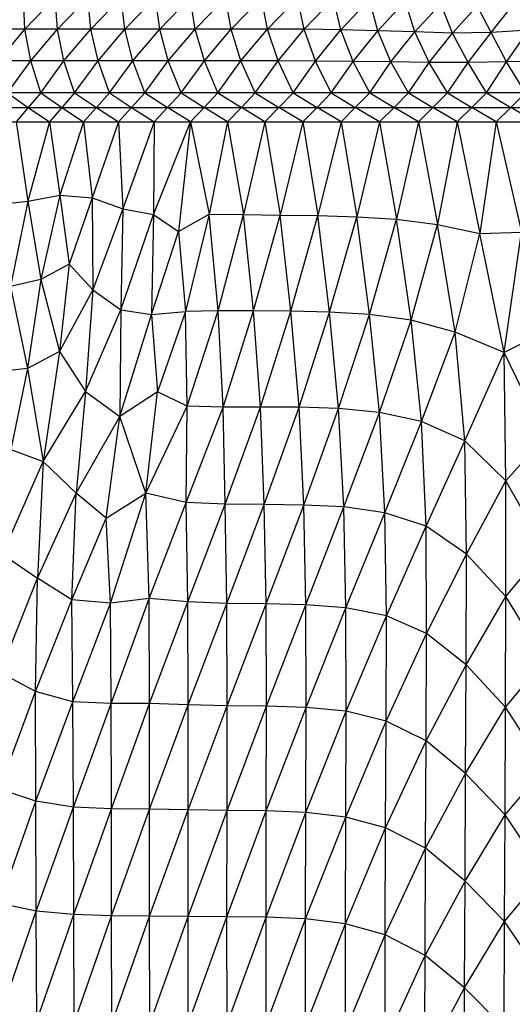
# Paper-space layout '_Posterior' of a CAD drawing. Header units: millimetres. Extents: x -187 to 213, y -209 to 424.
# Tile 14 of 26: x -40 to 15, y -19 to 92. Entities that reach past the tile are written whole.
import ezdxf

# ---------------------------------------------------------------- set-up
doc = ezdxf.new("R2010")
doc.units = ezdxf.units.MM

psp = doc.layouts.new('_Posterior')

# ---------------------------------------------------------------- linework, layer by layer
at = {"color": 7, "linetype": 'Continuous', "lineweight": 25}
for p, q in [((-39.85, 90.98), (-40.03, 94.52)), ((-39.85, 90.98), (-36.45, 94.52)), ((-36.2, 90.98), (-36.45, 94.52)), ((-36.2, 90.98), (-32.78, 94.52)), ((-32.46, 90.98), (-32.78, 94.52)), ((-32.46, 90.98), (-29.03, 94.52)), ((-28.63, 90.98), (-29.03, 94.52)), ((-28.63, 90.98), (-25.19, 94.52)), ((-24.72, 90.98), (-25.19, 94.52)), ((-24.72, 90.98), (-21.29, 94.52)), ((-20.74, 90.98), (-21.29, 94.52)), ((-20.74, 90.98), (-17.32, 94.51)), ((-16.71, 90.98), (-17.32, 94.51)), ((-16.71, 90.98), (-13.3, 94.51)), ((-12.62, 90.98), (-13.3, 94.51)), ((-12.62, 90.98), (-9.25, 94.49)), ((-8.5, 90.96), (-9.25, 94.49)), ((-8.5, 90.96), (-5.19, 94.44)), ((-4.37, 90.91), (-5.19, 94.44)), ((-4.37, 90.91), (-1.15, 94.33)), ((-0.23, 90.81), (-1.15, 94.33)), ((-0.23, 90.81), (2.86, 94.12)), ((3.92, 90.67), (2.86, 94.12)), ((12.52, 90.6), (15.23, 94.04)), ((3.92, 90.67), (6.86, 93.83)), ((8.15, 90.53), (6.86, 93.83)), ((8.15, 90.53), (10.94, 93.6)), ((12.52, 90.6), (10.94, 93.6)), ((-20.74, 90.98), (-43.41, 90.98)), ((-42.83, 87.41), (-39.85, 90.98)), ((-39.2, 87.41), (-39.85, 90.98)), ((-39.2, 87.41), (-36.2, 90.98)), ((-35.47, 87.41), (-36.2, 90.98)), ((-35.47, 87.41), (-32.46, 90.98)), ((-31.64, 87.41), (-32.46, 90.98)), ((-31.64, 87.41), (-28.63, 90.98)), ((-27.74, 87.41), (-28.63, 90.98)), ((-27.74, 87.41), (-24.72, 90.98)), ((-23.76, 87.41), (-24.72, 90.98)), ((-23.76, 87.41), (-20.74, 90.98)), ((-19.7, 87.41), (-20.74, 90.98)), ((-16.71, 90.98), (-20.74, 90.98)), ((-19.7, 87.41), (-16.71, 90.98)), ((-15.59, 87.41), (-16.71, 90.98)), ((-12.62, 90.98), (-16.71, 90.98)), ((-15.59, 87.41), (-12.62, 90.98)), ((-11.42, 87.41), (-12.62, 90.98)), ((-8.5, 90.96), (-12.62, 90.98)), ((-11.42, 87.41), (-8.5, 90.96)), ((-7.22, 87.39), (-8.5, 90.96)), ((-4.37, 90.91), (-8.5, 90.96)), ((-7.22, 87.39), (-4.37, 90.91)), ((-3, 87.36), (-4.37, 90.91)), ((-0.23, 90.81), (-4.37, 90.91)), ((-3, 87.36), (-0.23, 90.81)), ((1.25, 87.31), (-0.23, 90.81)), ((3.92, 90.67), (-0.23, 90.81)), ((1.25, 87.31), (3.92, 90.67)), ((5.55, 87.25), (3.92, 90.67)), ((8.15, 90.53), (3.92, 90.67)), ((16.75, 90.87), (12.52, 90.6)), ((14.22, 87.3), (16.75, 90.87)), ((5.55, 87.25), (8.15, 90.53)), ((12.52, 90.6), (8.15, 90.53)), ((9.93, 87.24), (8.15, 90.53)), ((9.93, 87.24), (12.52, 90.6)), ((14.22, 87.3), (12.52, 90.6)), ((-19.7, 87.41), (-53.08, 87.41)), ((-41.81, 83.82), (-39.2, 87.41)), ((-38.09, 83.82), (-39.2, 87.41)), ((-38.09, 83.82), (-35.47, 87.41)), ((-34.28, 83.82), (-35.47, 87.41)), ((-34.28, 83.82), (-31.64, 87.41)), ((-30.37, 83.82), (-31.64, 87.41)), ((-30.37, 83.82), (-27.74, 87.41)), ((-26.38, 83.82), (-27.74, 87.41)), ((-26.38, 83.82), (-23.76, 87.41)), ((-22.31, 83.82), (-23.76, 87.41)), ((-22.31, 83.82), (-19.7, 87.41)), ((-18.18, 83.82), (-19.7, 87.41)), ((-15.59, 87.41), (-19.7, 87.41)), ((-18.18, 83.82), (-15.59, 87.41)), ((-13.99, 83.82), (-15.59, 87.41)), ((-11.42, 87.41), (-15.59, 87.41)), ((-13.99, 83.82), (-11.42, 87.41)), ((-9.74, 83.82), (-11.42, 87.41)), ((-7.22, 87.39), (-11.42, 87.41)), ((-9.74, 83.82), (-7.22, 87.39)), ((-5.46, 83.82), (-7.22, 87.39)), ((-3, 87.36), (-7.22, 87.39)), ((-5.46, 83.82), (-3, 87.36)), ((-1.13, 83.82), (-3, 87.36)), ((1.25, 87.31), (-3, 87.36)), ((18.57, 87.41), (14.22, 87.3)), ((-1.13, 83.82), (1.25, 87.31)), ((3.23, 83.82), (1.25, 87.31)), ((5.55, 87.25), (1.25, 87.31)), ((3.23, 83.82), (5.55, 87.25)), ((7.6, 83.82), (5.55, 87.25)), ((9.93, 87.24), (5.55, 87.25)), ((7.6, 83.82), (9.93, 87.24)), ((14.22, 87.3), (9.93, 87.24)), ((11.99, 83.82), (9.93, 87.24)), ((11.99, 83.82), (14.22, 87.3)), ((16.38, 83.82), (14.22, 87.3)), ((116.21, 83.82), (-87.85, 83.82)), ((-41.81, 83.82), (-39.49, 82.2)), ((-38.09, 83.82), (-39.49, 82.2)), ((-38.09, 83.82), (-35.7, 82.2)), ((-34.28, 83.82), (-35.7, 82.2)), ((-34.28, 83.82), (-31.83, 82.2)), ((-30.37, 83.82), (-31.83, 82.2)), ((-30.37, 83.82), (-27.87, 82.2)), ((-26.38, 83.82), (-27.87, 82.2)), ((-26.38, 83.82), (-23.83, 82.2)), ((-22.31, 83.82), (-23.83, 82.2)), ((-22.31, 83.82), (-19.72, 82.2)), ((-18.18, 83.82), (-19.72, 82.2)), ((-18.18, 83.82), (-15.55, 82.2)), ((-13.99, 83.82), (-15.55, 82.2)), ((-13.99, 83.82), (-11.33, 82.2)), ((-9.74, 83.82), (-11.33, 82.2)), ((-9.74, 83.82), (-7.05, 82.2)), ((-5.46, 83.82), (-7.05, 82.2)), ((-5.46, 83.82), (-2.75, 82.2)), ((-1.13, 83.82), (-2.75, 82.2)), ((-1.13, 83.82), (1.6, 82.2)), ((3.23, 83.82), (1.6, 82.2)), ((3.23, 83.82), (5.96, 82.2)), ((7.6, 83.82), (5.96, 82.2)), ((7.6, 83.82), (10.34, 82.2)), ((11.99, 83.82), (10.34, 82.2)), ((11.99, 83.82), (14.72, 82.2)), ((16.38, 83.82), (14.72, 82.2)), ((-50.21, 82.2), (116.49, 82.2)), ((-39.49, 82.2), (-40.86, 80.57)), ((-39.49, 82.2), (-37.11, 80.57)), ((-35.7, 82.2), (-37.11, 80.57)), ((-35.7, 82.2), (-33.27, 80.57)), ((-31.83, 82.2), (-33.27, 80.57)), ((-31.83, 82.2), (-29.34, 80.57)), ((-27.87, 82.2), (-29.34, 80.57)), ((-27.87, 82.2), (-25.33, 80.57)), ((-23.83, 82.2), (-25.33, 80.57)), ((-21.25, 80.57), (-23.83, 82.2)), ((-21.25, 80.57), (-19.72, 82.2)), ((-17.1, 80.57), (-19.72, 82.2)), ((-17.1, 80.57), (-15.55, 82.2)), ((-12.9, 80.57), (-15.55, 82.2)), ((-12.9, 80.57), (-11.33, 82.2)), ((-8.65, 80.57), (-11.33, 82.2)), ((-8.65, 80.57), (-7.05, 82.2)), ((-4.35, 80.57), (-7.05, 82.2)), ((-4.35, 80.57), (-2.75, 82.2)), ((-0.02, 80.57), (-2.75, 82.2)), ((-0.02, 80.57), (1.6, 82.2)), ((4.33, 80.57), (1.6, 82.2)), ((4.33, 80.57), (5.96, 82.2)), ((8.7, 80.57), (5.96, 82.2)), ((8.7, 80.57), (10.34, 82.2)), ((13.08, 80.57), (10.34, 82.2)), ((13.08, 80.57), (14.72, 82.2)), ((17.47, 80.57), (14.72, 82.2)), ((-88.38, 80.57), (116.76, 80.57)), ((-40.86, 80.57), (-39.52, 71.67)), ((-37.11, 80.57), (-39.52, 71.67)), ((-37.11, 80.57), (-35.94, 72.35)), ((-33.27, 80.57), (-35.94, 72.35)), ((-33.27, 80.57), (-32.3, 72.04)), ((-29.34, 80.57), (-32.3, 72.04)), ((-29.34, 80.57), (-28.86, 70.82)), ((-25.33, 80.57), (-28.86, 70.82)), ((-25.43, 70.16), (-21.25, 80.57)), ((-25.33, 80.57), (-25.43, 70.16)), ((-21.25, 80.57), (-22.61, 68.27)), ((-21.25, 80.57), (-19.15, 70.19)), ((-17.1, 80.57), (-19.15, 70.19)), ((-17.1, 80.57), (-15.29, 70.17)), ((-12.9, 80.57), (-15.29, 70.17)), ((-12.9, 80.57), (-11.2, 70.1)), ((-8.65, 80.57), (-11.2, 70.1)), ((-8.65, 80.57), (-6.95, 70.04)), ((-4.35, 80.57), (-6.95, 70.04)), ((-4.35, 80.57), (-2.59, 69.91)), ((-0.02, 80.57), (-2.59, 69.91)), ((-0.02, 80.57), (1.89, 69.64)), ((4.33, 80.57), (1.89, 69.64)), ((4.33, 80.57), (6.49, 69.05)), ((8.7, 80.57), (6.49, 69.05)), ((8.7, 80.57), (11.25, 68.05)), ((13.08, 80.57), (11.25, 68.05)), ((13.08, 80.57), (15.93, 68.19)), ((-39.52, 71.67), (-35.94, 72.35)), ((-35.94, 72.35), (-38.06, 62.88)), ((-35.94, 72.35), (-32.3, 72.04)), ((-35.94, 72.35), (-34.9, 64.6)), ((-32.3, 72.04), (-34.9, 64.6)), ((-32.3, 72.04), (-32.23, 61.7)), ((-32.3, 72.04), (-28.86, 70.82)), ((-43.08, 71.29), (-39.52, 71.67)), ((-39.52, 71.67), (-41.48, 62.07)), ((-39.52, 71.67), (-38.06, 62.88)), ((-28.86, 70.82), (-32.23, 61.7)), ((-28.86, 70.82), (-29.08, 59.47)), ((-28.86, 70.82), (-25.43, 70.16)), ((-29.08, 59.47), (-25.43, 70.16)), ((-25.43, 70.16), (-25.66, 58.94)), ((-25.43, 70.16), (-22.61, 68.27)), ((-22.61, 68.27), (-19.15, 70.19)), ((-19.15, 70.19), (-21.84, 59.26)), ((-18.17, 59.36), (-19.15, 70.19)), ((-19.15, 70.19), (-15.29, 70.17)), ((-18.17, 59.36), (-15.29, 70.17)), ((-14.19, 59.35), (-15.29, 70.17)), ((-15.29, 70.17), (-11.2, 70.1)), ((-14.19, 59.35), (-11.2, 70.1)), ((-10, 59.31), (-11.2, 70.1)), ((-11.2, 70.1), (-6.95, 70.04)), ((-10, 59.31), (-6.95, 70.04)), ((-5.65, 59.22), (-6.95, 70.04)), ((-6.95, 70.04), (-2.59, 69.91)), ((-5.65, 59.22), (-2.59, 69.91)), ((-1.16, 58.94), (-2.59, 69.91)), ((-2.59, 69.91), (1.89, 69.64)), ((-1.16, 58.94), (1.89, 69.64)), ((3.52, 58.3), (1.89, 69.64)), ((1.89, 69.64), (6.49, 69.05)), ((3.52, 58.3), (6.49, 69.05)), ((8.46, 56.97), (6.49, 69.05)), ((6.49, 69.05), (11.25, 68.05)), ((-25.66, 58.94), (-22.61, 68.27)), ((-22.61, 68.27), (-21.84, 59.26)), ((8.46, 56.97), (11.25, 68.05)), ((11.25, 68.05), (15.93, 68.19)), ((13.95, 54.67), (11.25, 68.05)), ((13.95, 54.67), (15.93, 68.19)), ((-34.9, 64.6), (-38.06, 62.88)), ((-34.9, 64.6), (-35.99, 54.78)), ((-34.9, 64.6), (-32.23, 61.7)), ((-38.06, 62.88), (-41.48, 62.07)), ((-41.48, 62.07), (-39.58, 52.86)), ((-38.06, 62.88), (-39.58, 52.86)), ((-38.06, 62.88), (-35.99, 54.78)), ((-32.23, 61.7), (-35.99, 54.78)), ((-32.23, 61.7), (-33.05, 50.3)), ((-32.23, 61.7), (-29.08, 59.47)), ((-33.05, 50.3), (-29.08, 59.47)), ((-29.08, 59.47), (-29.19, 47.48)), ((-29.19, 47.48), (-25.66, 58.94)), ((-29.08, 59.47), (-25.66, 58.94)), ((-25.66, 58.94), (-21.84, 59.26)), ((-25.66, 58.94), (-24.98, 50.24)), ((-21.84, 59.26), (-24.98, 50.24)), ((-18.17, 59.36), (-21.84, 59.26)), ((-21.64, 48.66), (-21.84, 59.26)), ((-21.64, 48.66), (-18.17, 59.36)), ((-17.61, 48.54), (-18.17, 59.36)), ((-14.19, 59.35), (-18.17, 59.36)), ((-17.61, 48.54), (-14.19, 59.35)), ((-13.4, 48.54), (-14.19, 59.35)), ((-10, 59.31), (-14.19, 59.35)), ((-13.4, 48.54), (-10, 59.31)), ((-9.07, 48.52), (-10, 59.31)), ((-5.65, 59.22), (-10, 59.31)), ((-9.07, 48.52), (-5.65, 59.22)), ((-4.62, 48.37), (-5.65, 59.22)), ((-1.16, 58.94), (-5.65, 59.22)), ((-4.62, 48.37), (-1.16, 58.94)), ((-0.04, 47.93), (-1.16, 58.94)), ((3.52, 58.3), (-1.16, 58.94)), ((-0.04, 47.93), (3.52, 58.3)), ((4.69, 46.91), (3.52, 58.3)), ((8.46, 56.97), (3.52, 58.3)), ((4.69, 46.91), (8.46, 56.97)), ((9.55, 44.77), (8.46, 56.97)), ((13.95, 54.67), (8.46, 56.97)), ((19.22, 57.33), (13.95, 54.67)), ((-35.99, 54.78), (-39.58, 52.86)), ((-35.99, 54.78), (-37.8, 42.42)), ((-35.99, 54.78), (-33.05, 50.3)), ((9.55, 44.77), (13.95, 54.67)), ((14.16, 40.28), (13.95, 54.67)), ((18.56, 45.21), (13.95, 54.67)), ((-39.58, 52.86), (-43.19, 52.47)), ((-39.58, 52.86), (-41.43, 43.79)), ((-39.58, 52.86), (-37.8, 42.42)), ((-37.8, 42.42), (-33.05, 50.3)), ((-33.05, 50.3), (-34.1, 38.87)), ((-33.05, 50.3), (-29.19, 47.48)), ((-24.98, 50.24), (-29.19, 47.48)), ((-26.26, 38.87), (-24.98, 50.24)), ((-21.64, 48.66), (-24.98, 50.24)), ((-26.26, 38.87), (-21.64, 48.66)), ((-21.76, 37.85), (-21.64, 48.66)), ((-17.61, 48.54), (-21.64, 48.66)), ((-21.76, 37.85), (-17.61, 48.54)), ((-17.36, 37.66), (-17.61, 48.54)), ((-13.4, 48.54), (-17.61, 48.54)), ((-17.36, 37.66), (-13.4, 48.54)), ((-12.97, 37.62), (-13.4, 48.54)), ((-9.07, 48.52), (-13.4, 48.54)), ((-12.97, 37.62), (-9.07, 48.52)), ((-8.54, 37.55), (-9.07, 48.52)), ((-4.62, 48.37), (-9.07, 48.52)), ((-8.54, 37.55), (-4.62, 48.37)), ((-4.04, 37.33), (-4.62, 48.37)), ((-0.04, 47.93), (-4.62, 48.37)), ((-4.04, 37.33), (-0.04, 47.93)), ((0.56, 36.69), (-0.04, 47.93)), ((4.69, 46.91), (-0.04, 47.93)), ((-34.1, 38.87), (-29.19, 47.48)), ((-30.73, 36.09), (-29.19, 47.48)), ((-26.26, 38.87), (-29.19, 47.48)), ((0.56, 36.69), (4.69, 46.91)), ((5.2, 35.18), (4.69, 46.91)), ((9.55, 44.77), (4.69, 46.91)), ((5.2, 35.18), (9.55, 44.77)), ((9.73, 32.03), (9.55, 44.77)), ((14.16, 40.28), (9.55, 44.77)), ((14.16, 40.28), (18.56, 45.21)), ((-41.43, 43.79), (-37.8, 42.42)), ((-42.38, 32.02), (-37.8, 42.42)), ((-37.8, 42.42), (-38.46, 29.32)), ((-37.8, 42.42), (-34.1, 38.87)), ((9.73, 32.03), (14.16, 40.28)), ((14.17, 27.26), (14.16, 40.28)), ((18.53, 32.53), (14.16, 40.28)), ((-38.46, 29.32), (-34.1, 38.87)), ((-34.59, 26.89), (-34.1, 38.87)), ((-30.73, 36.09), (-34.1, 38.87)), ((-30.73, 36.09), (-26.26, 38.87)), ((-30.26, 26.52), (-26.26, 38.87)), ((-25.92, 27.05), (-26.26, 38.87)), ((-21.76, 37.85), (-26.26, 38.87)), ((-25.92, 27.05), (-21.76, 37.85)), ((-17.36, 37.66), (-21.76, 37.85)), ((-21.57, 26.67), (-21.76, 37.85)), ((-21.57, 26.67), (-17.36, 37.66)), ((-17.19, 26.51), (-17.36, 37.66)), ((-12.97, 37.62), (-17.36, 37.66)), ((-17.19, 26.51), (-12.97, 37.62)), ((-8.54, 37.55), (-12.97, 37.62)), ((-12.78, 26.44), (-12.97, 37.62)), ((-12.78, 26.44), (-8.54, 37.55)), ((-8.32, 26.33), (-8.54, 37.55)), ((-4.04, 37.33), (-8.54, 37.55)), ((-8.32, 26.33), (-4.04, 37.33)), ((-3.81, 26.01), (-4.04, 37.33)), ((0.56, 36.69), (-4.04, 37.33)), ((-3.81, 26.01), (0.56, 36.69)), ((0.74, 25.12), (0.56, 36.69)), ((5.2, 35.18), (0.56, 36.69)), ((-34.59, 26.89), (-30.73, 36.09)), ((-30.26, 26.52), (-30.73, 36.09)), ((0.74, 25.12), (5.2, 35.18)), ((5.26, 23.14), (5.2, 35.18)), ((9.73, 32.03), (5.2, 35.18)), ((14.17, 27.26), (18.53, 32.53)), ((-42.38, 32.02), (-38.46, 29.32)), ((5.26, 23.14), (9.73, 32.03)), ((9.71, 19.59), (9.73, 32.03)), ((14.17, 27.26), (9.73, 32.03)), ((-42.67, 18.73), (-38.46, 29.32)), ((-38.67, 16.63), (-38.46, 29.32)), ((-34.59, 26.89), (-38.46, 29.32)), ((-38.67, 16.63), (-34.59, 26.89)), ((-30.26, 26.52), (-34.59, 26.89)), ((-34.47, 15.47), (-34.59, 26.89)), ((-25.92, 27.05), (-30.26, 26.52)), ((-30.16, 15.25), (-25.92, 27.05)), ((-25.85, 15.28), (-25.92, 27.05)), ((-21.57, 26.67), (-25.92, 27.05)), ((-25.85, 15.28), (-21.57, 26.67)), ((-17.19, 26.51), (-21.57, 26.67)), ((-21.52, 15.12), (-21.57, 26.67)), ((9.71, 19.59), (14.17, 27.26)), ((14.13, 14.86), (14.17, 27.26)), ((18.52, 20.14), (14.17, 27.26)), ((-34.47, 15.47), (-30.26, 26.52)), ((-30.16, 15.25), (-30.26, 26.52)), ((-21.52, 15.12), (-17.19, 26.51)), ((-17.14, 15.02), (-17.19, 26.51)), ((-12.78, 26.44), (-17.19, 26.51)), ((-17.14, 15.02), (-12.78, 26.44)), ((-12.73, 14.95), (-12.78, 26.44)), ((-8.32, 26.33), (-12.78, 26.44)), ((-12.73, 14.95), (-8.32, 26.33)), ((-3.81, 26.01), (-8.32, 26.33)), ((-8.28, 14.82), (-8.32, 26.33)), ((-8.28, 14.82), (-3.81, 26.01)), ((-3.79, 14.39), (-3.81, 26.01)), ((0.74, 25.12), (-3.81, 26.01)), ((-3.79, 14.39), (0.74, 25.12)), ((0.71, 13.29), (0.74, 25.12)), ((5.26, 23.14), (0.74, 25.12)), ((0.71, 13.29), (5.26, 23.14)), ((5.19, 11.07), (5.26, 23.14)), ((9.71, 19.59), (5.26, 23.14)), ((14.13, 14.86), (18.52, 20.14)), ((5.19, 11.07), (9.71, 19.59)), ((9.63, 7.39), (9.71, 19.59)), ((14.13, 14.86), (9.71, 19.59)), ((-38.67, 16.63), (-42.67, 18.73)), ((-42.74, 5.65), (-38.67, 16.63)), ((-34.47, 15.47), (-38.67, 16.63)), ((-38.64, 4.29), (-38.67, 16.63)), ((-38.64, 4.29), (-34.47, 15.47)), ((-34.42, 3.64), (-34.47, 15.47)), ((-30.16, 15.25), (-34.47, 15.47)), ((-34.42, 3.64), (-30.16, 15.25)), ((-25.85, 15.28), (-30.16, 15.25)), ((-30.14, 3.45), (-30.16, 15.25)), ((-30.14, 3.45), (-25.85, 15.28)), ((-25.85, 3.39), (-25.85, 15.28)), ((-21.52, 15.12), (-25.85, 15.28)), ((-25.85, 3.39), (-21.52, 15.12)), ((-21.52, 3.31), (-21.52, 15.12)), ((-17.14, 15.02), (-21.52, 15.12)), ((-21.52, 3.31), (-17.14, 15.02)), ((-17.15, 3.26), (-17.14, 15.02)), ((-17.15, 3.26), (-12.73, 14.95)), ((-12.73, 14.95), (-17.14, 15.02)), ((-12.75, 3.2), (-12.73, 14.95)), ((-12.75, 3.2), (-8.28, 14.82)), ((-8.28, 14.82), (-12.73, 14.95)), ((-8.3, 3.03), (-8.28, 14.82)), ((-8.3, 3.03), (-3.79, 14.39)), ((-3.79, 14.39), (-8.28, 14.82)), ((-3.83, 2.52), (-3.79, 14.39)), ((0.71, 13.29), (-3.79, 14.39)), ((9.63, 7.39), (14.13, 14.86)), ((14.08, 2.76), (14.13, 14.86)), ((18.51, 8.03), (14.13, 14.86)), ((-3.83, 2.52), (0.71, 13.29)), ((0.65, 1.32), (0.71, 13.29)), ((5.19, 11.07), (0.71, 13.29)), ((0.65, 1.32), (5.19, 11.07)), ((5.13, -0.99), (5.19, 11.07)), ((9.63, 7.39), (5.19, 11.07)), ((14.08, 2.76), (18.51, 8.03)), ((5.13, -0.99), (9.63, 7.39)), ((9.57, -4.67), (9.63, 7.39)), ((14.08, 2.76), (9.63, 7.39)), ((-38.64, 4.29), (-42.74, 5.65)), ((-42.73, -7.18), (-38.64, 4.29)), ((-38.59, -8.04), (-38.64, 4.29)), ((-34.42, 3.64), (-38.64, 4.29)), ((-38.59, -8.04), (-34.42, 3.64)), ((-30.14, 3.45), (-34.42, 3.64)), ((-34.38, -8.43), (-34.42, 3.64)), ((-34.38, -8.43), (-30.14, 3.45)), ((-25.85, 3.39), (-30.14, 3.45)), ((-30.13, -8.57), (-30.14, 3.45)), ((-30.13, -8.57), (-25.85, 3.39)), ((-21.52, 3.31), (-25.85, 3.39)), ((-25.85, -8.62), (-25.85, 3.39)), ((-25.85, -8.62), (-21.52, 3.31)), ((-21.53, -8.66), (-21.52, 3.31)), ((-21.53, -8.66), (-17.15, 3.26)), ((-17.15, 3.26), (-21.52, 3.31)), ((-17.17, -8.68), (-17.15, 3.26)), ((-17.17, -8.68), (-12.75, 3.2)), ((-12.75, 3.2), (-17.15, 3.26)), ((-12.77, -8.74), (-12.75, 3.2)), ((-12.77, -8.74), (-8.3, 3.03)), ((-8.3, 3.03), (-12.75, 3.2)), ((-8.33, -8.93), (-8.3, 3.03)), ((-8.33, -8.93), (-3.83, 2.52)), ((-3.83, 2.52), (-8.3, 3.03)), ((-3.86, -9.48), (-3.83, 2.52)), ((0.65, 1.32), (-3.83, 2.52)), ((9.57, -4.67), (14.08, 2.76)), ((14.02, -9.22), (14.08, 2.76)), ((18.46, -3.86), (14.08, 2.76)), ((-3.86, -9.48), (0.65, 1.32)), ((0.62, -10.72), (0.65, 1.32)), ((5.13, -0.99), (0.65, 1.32)), ((0.62, -10.72), (5.13, -0.99)), ((5.08, -13.03), (5.13, -0.99)), ((9.57, -4.67), (5.13, -0.99)), ((14.02, -9.22), (18.46, -3.86)), ((5.08, -13.03), (9.57, -4.67)), ((9.53, -16.65), (9.57, -4.67)), ((14.02, -9.22), (9.57, -4.67)), ((-38.59, -8.04), (-42.73, -7.18)), ((-42.65, -19.8), (-38.59, -8.04)), ((-34.38, -8.43), (-38.59, -8.04)), ((-38.51, -20.35), (-38.59, -8.04)), ((-38.51, -20.35), (-34.38, -8.43)), ((-34.32, -20.58), (-34.38, -8.43)), ((-30.13, -8.57), (-34.38, -8.43)), ((-34.32, -20.58), (-30.13, -8.57)), ((-30.1, -20.66), (-30.13, -8.57)), ((-25.85, -8.62), (-30.13, -8.57)), ((-30.1, -20.66), (-25.85, -8.62)), ((-21.53, -8.66), (-25.85, -8.62)), ((-25.83, -20.69), (-25.85, -8.62)), ((-25.83, -20.69), (-21.53, -8.66)), ((-21.52, -20.7), (-21.53, -8.66)), ((-17.17, -8.68), (-21.53, -8.66)), ((-21.52, -20.7), (-17.17, -8.68)), ((-17.16, -20.72), (-17.17, -8.68)), ((-12.77, -8.74), (-17.17, -8.68)), ((-17.16, -20.72), (-12.77, -8.74)), ((-12.76, -20.77), (-12.77, -8.74)), ((-8.33, -8.93), (-12.77, -8.74)), ((-12.76, -20.77), (-8.33, -8.93)), ((-3.86, -9.48), (-8.33, -8.93)), ((-8.33, -20.97), (-8.33, -8.93)), ((-8.33, -20.97), (-3.86, -9.48)), ((-3.87, -21.53), (-3.86, -9.48)), ((0.62, -10.72), (-3.86, -9.48)), ((9.53, -16.65), (14.02, -9.22)), ((13.96, -21.11), (14.02, -9.22)), ((18.39, -15.65), (14.02, -9.22)), ((-3.87, -21.53), (0.62, -10.72)), ((0.61, -22.77), (0.62, -10.72)), ((5.08, -13.03), (0.62, -10.72)), ((0.61, -22.77), (5.08, -13.03)), ((5.06, -25.03), (5.08, -13.03)), ((9.53, -16.65), (5.08, -13.03)), ((5.06, -25.03), (9.53, -16.65)), ((9.48, -28.55), (9.53, -16.65)), ((13.96, -21.11), (9.53, -16.65))]:
    psp.add_line(p, q, dxfattribs=at)

doc.saveas('drawing.dxf')
